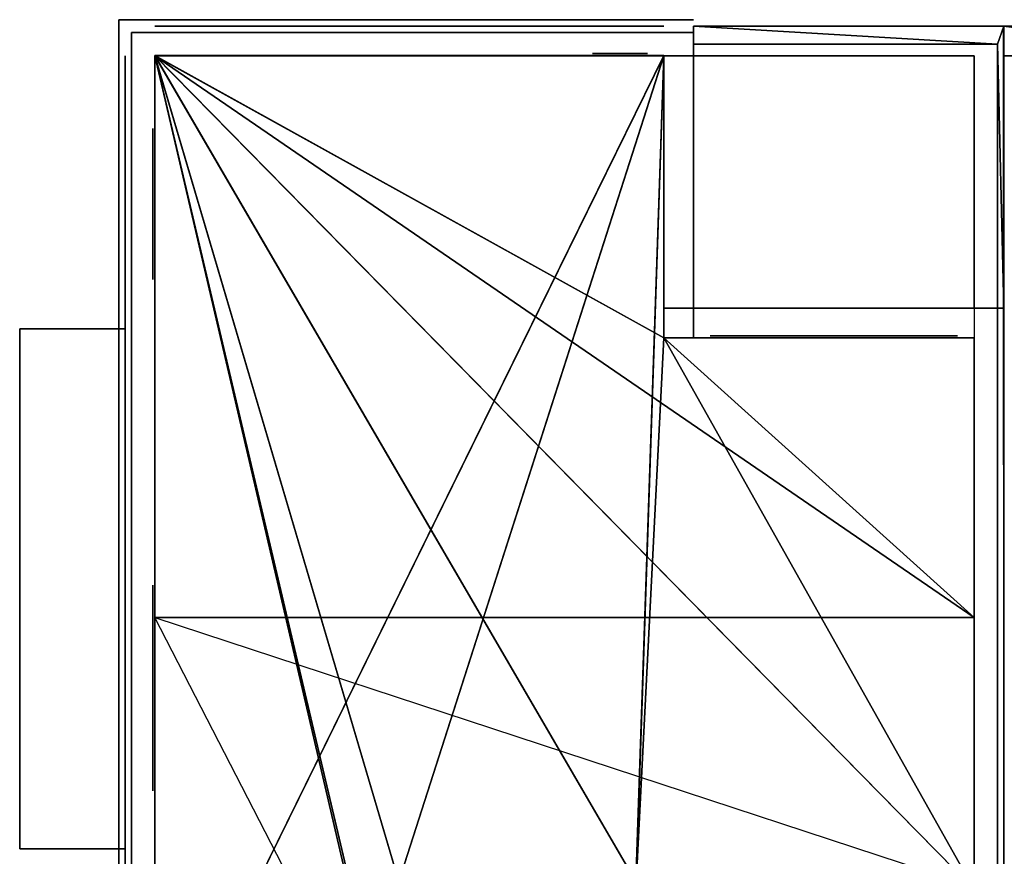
# Model space of a CAD drawing. Header units: metres. Extents: x -20 to 119, y -26 to 25.
# Tile 12 of 18: x -6 to 5, y 15 to 25. Entities that reach past the tile are written whole.
import ezdxf

# ---------------------------------------------------------------- set-up
doc = ezdxf.new("R2010")
doc.units = ezdxf.units.M

msp = doc.modelspace()

# ---------------------------------------------------------------- linework, layer by layer
at = {"layer": 'Building Shading', "color": 195}
for points in [[(-5.27875, 25.2861, 16.2), (-5.27875, 25.2861, 17.2), (1.52585, 25.2861, 17.2), (1.52585, 25.2861, 16.2)], [(1.52585, 25.2861, 16.2), (1.52585, 25.2861, 17.2), (-5.27875, 25.2861, 17.2), (-5.27875, 25.2861, 16.2)], [(-5.27875, -25.2861, 16.2), (-5.27875, -25.2861, 17.2), (-5.27875, 25.2861, 17.2), (-5.27875, 25.2861, 16.2)], [(-5.27875, 25.2861, 16.2), (-5.27875, 25.2861, 17.2), (-5.27875, -25.2861, 17.2), (-5.27875, -25.2861, 16.2)], [(5.12785, 24.9951, 0.655), (1.52585, 25.2111, 0.655), (5.20385, 25.2111, 0.655)], [(5.20385, 25.2111, 0.655), (1.52585, 25.2111, 0.655), (5.12785, 24.9951, 0.655)], [(1.52585, 24.9951, 0.655), (1.52585, 25.2111, 0.655), (5.12785, 24.9951, 0.655)], [(5.12785, 24.9951, 0.655), (1.52585, 25.2111, 0.655), (1.52585, 24.9951, 0.655)], [(5.12785, 24.9951, 1), (1.52585, 25.2111, 1), (5.20385, 25.2111, 1)], [(5.20385, 25.2111, 1), (1.52585, 25.2111, 1), (5.12785, 24.9951, 1)], [(1.52585, 24.9951, 1), (1.52585, 25.2111, 1), (5.12785, 24.9951, 1)], [(5.12785, 24.9951, 1), (1.52585, 25.2111, 1), (1.52585, 24.9951, 1)], [(5.20385, 25.2111, 3.715), (1.52585, 25.2111, 3.715), (1.52585, 21.8697, 3.715), (5.20385, 21.8697, 3.715)], [(5.20385, 21.8697, 3.715), (1.52585, 21.8697, 3.715), (1.52585, 25.2111, 3.715), (5.20385, 25.2111, 3.715)], [(5.20385, 25.2111, 4), (1.52585, 25.2111, 4), (1.52585, 21.8697, 4), (5.20385, 21.8697, 4)], [(5.20385, 21.8697, 4), (1.52585, 21.8697, 4), (1.52585, 25.2111, 4), (5.20385, 25.2111, 4)], [(5.20385, 21.8697, 6.99), (5.20385, 25.2111, 6.99), (1.52585, 25.2111, 6.99), (1.52585, 21.8697, 6.99)], [(1.52585, 21.8697, 6.99), (1.52585, 25.2111, 6.99), (5.20385, 25.2111, 6.99), (5.20385, 21.8697, 6.99)], [(5.20385, 21.8697, 7), (5.20385, 25.2111, 7), (1.52585, 25.2111, 7), (1.52585, 21.8697, 7)], [(1.52585, 21.8697, 7), (1.52585, 25.2111, 7), (5.20385, 25.2111, 7), (5.20385, 21.8697, 7)], [(5.20385, 21.8697, 9.99), (5.20385, 25.2111, 9.99), (1.52585, 25.2111, 9.99), (1.52585, 21.8697, 9.99)], [(1.52585, 21.8697, 9.99), (1.52585, 25.2111, 9.99), (5.20385, 25.2111, 9.99), (5.20385, 21.8697, 9.99)], [(5.20385, 21.8697, 10), (5.20385, 25.2111, 10), (1.52585, 25.2111, 10), (1.52585, 21.8697, 10)], [(1.52585, 21.8697, 10), (1.52585, 25.2111, 10), (5.20385, 25.2111, 10), (5.20385, 21.8697, 10)], [(5.20385, 21.8697, 12.99), (5.20385, 25.2111, 12.99), (1.52585, 25.2111, 12.99), (1.52585, 21.8697, 12.99)], [(1.52585, 21.8697, 12.99), (1.52585, 25.2111, 12.99), (5.20385, 25.2111, 12.99), (5.20385, 21.8697, 12.99)], [(5.20385, 21.8697, 13), (5.20385, 25.2111, 13), (1.52585, 25.2111, 13), (1.52585, 21.8697, 13)], [(1.52585, 21.8697, 13), (1.52585, 25.2111, 13), (5.20385, 25.2111, 13), (5.20385, 21.8697, 13)], [(5.20385, 25.2111, 16.19), (1.52585, 25.2111, 16.19), (1.52585, 21.8697, 16.19), (5.20385, 21.8697, 16.19)], [(5.20385, 21.8697, 16.19), (1.52585, 21.8697, 16.19), (1.52585, 25.2111, 16.19), (5.20385, 25.2111, 16.19)], [(5.20385, 25.2111, 16.2), (1.52585, 25.2111, 16.2), (1.52585, 21.8697, 16.2), (5.20385, 21.8697, 16.2)], [(5.20385, 21.8697, 16.2), (1.52585, 21.8697, 16.2), (1.52585, 25.2111, 16.2), (5.20385, 25.2111, 16.2)], [(5.20385, 21.8696, 0.655), (5.12785, 24.9951, 0.655), (5.20385, 25.2111, 0.655)], [(5.20385, 25.2111, 0.655), (5.12785, 24.9951, 0.655), (5.20385, 21.8696, 0.655)], [(5.20385, 21.8696, 1), (5.12785, 24.9951, 1), (5.20385, 25.2111, 1)], [(5.20385, 25.2111, 1), (5.12785, 24.9951, 1), (5.20385, 21.8696, 1)], [(5.19847, 25.2112), (90.3209, 25.2112), (86.8367, 14.8125)], [(86.8367, 14.8125), (90.3209, 25.2112), (5.19847, 25.2112)], [(86.8367, 14.8125), (5.20375, 14.8125), (5.19847, 25.2112)], [(5.19847, 25.2112), (5.20375, 14.8125), (86.8367, 14.8125)], [(5.19847, 25.2112, 16.2), (90.3209, 25.2112, 16.2), (86.8367, 14.8125, 16.2)], [(86.8367, 14.8125, 16.2), (90.3209, 25.2112, 16.2), (5.19847, 25.2112, 16.2)], [(86.8367, 14.8125, 16.2), (5.20375, 14.8125, 16.2), (5.19847, 25.2112, 16.2)], [(5.19847, 25.2112, 16.2), (5.20375, 14.8125, 16.2), (86.8367, 14.8125, 16.2)], [(5.20375, 14.8125), (5.20375, 14.8125, 16.2), (5.19847, 25.2111, 16.2), (5.19847, 25.2111)], [(5.19847, 25.2111), (5.19847, 25.2111, 16.2), (5.20375, 14.8125, 16.2), (5.20375, 14.8125)], [(5.19847, 25.2111), (5.19847, 25.2111, 16.2), (90.3209, 25.2111, 16.2), (90.3209, 25.2111)], [(90.3209, 25.2111), (90.3209, 25.2111, 16.2), (5.19847, 25.2111, 16.2), (5.19847, 25.2111)], [(-5.12875, 25.1362, 16.2), (-5.12875, 25.1362, 17.2), (1.52585, 25.1362, 17.2), (1.52585, 25.1362, 16.2)], [(1.52585, 25.1362, 16.2), (1.52585, 25.1362, 17.2), (-5.12875, 25.1362, 17.2), (-5.12875, 25.1362, 16.2)], [(-5.12875, -25.1362, 16.2), (-5.12875, -25.1362, 17.2), (-5.12875, 25.1362, 17.2), (-5.12875, 25.1362, 16.2)], [(-5.12875, 25.1362, 16.2), (-5.12875, 25.1362, 17.2), (-5.12875, -25.1362, 17.2), (-5.12875, -25.1362, 16.2)], [(5.20385, 21.8696, 0.655), (5.12785, 21.8696, 0.655), (5.12785, 24.9951, 0.655)], [(5.12785, 24.9951, 0.655), (5.12785, 21.8696, 0.655), (5.20385, 21.8696, 0.655)], [(5.20385, 21.8696, 1), (5.12785, 21.8696, 1), (5.12785, 24.9951, 1)], [(5.12785, 24.9951, 1), (5.12785, 21.8696, 1), (5.20385, 21.8696, 1)], [(10.8224, -24.8604, -0.01), (10.8224, 24.8602, -0.01), (5.20385, 24.8602, -0.01), (5.20385, -24.8604, -0.01)], [(5.20385, -24.8604, -0.01), (5.20385, 24.8602, -0.01), (10.8224, 24.8602, -0.01), (10.8224, -24.8604, -0.01)], [(10.8224, -24.8604), (10.8224, 24.8602), (5.20385, 24.8602), (5.20385, -24.8604)], [(5.20385, -24.8604), (5.20385, 24.8602), (10.8224, 24.8602), (10.8224, -24.8604)], [(-5.20365, 15.4711, 3.99), (-5.20365, 21.6257, 3.99), (-6.45465, 21.6257, 3.99), (-6.45465, 15.4711, 3.99)], [(-6.45465, 15.4711, 3.99), (-6.45465, 21.6257, 3.99), (-5.20365, 21.6257, 3.99), (-5.20365, 15.4711, 3.99)], [(-5.20365, 15.4711, 4), (-5.20365, 21.6257, 4), (-6.45465, 21.6257, 4), (-6.45465, 15.4711, 4)], [(-6.45465, 15.4711, 4), (-6.45465, 21.6257, 4), (-5.20365, 21.6257, 4), (-5.20365, 15.4711, 4)], [(-5.20365, 21.6257, 6.99), (-6.45465, 21.6257, 6.99), (-6.45465, 15.4711, 6.99), (-5.20365, 15.4711, 6.99)], [(-5.20365, 15.4711, 6.99), (-6.45465, 15.4711, 6.99), (-6.45465, 21.6257, 6.99), (-5.20365, 21.6257, 6.99)], [(-5.20365, 21.6257, 7), (-6.45465, 21.6257, 7), (-6.45465, 15.4711, 7), (-5.20365, 15.4711, 7)], [(-5.20365, 15.4711, 7), (-6.45465, 15.4711, 7), (-6.45465, 21.6257, 7), (-5.20365, 21.6257, 7)], [(-5.20365, 21.6257, 9.99), (-6.45465, 21.6257, 9.99), (-6.45465, 15.4711, 9.99), (-5.20365, 15.4711, 9.99)], [(-5.20365, 15.4711, 9.99), (-6.45465, 15.4711, 9.99), (-6.45465, 21.6257, 9.99), (-5.20365, 21.6257, 9.99)], [(-5.20365, 21.6257, 10), (-6.45465, 21.6257, 10), (-6.45465, 15.4711, 10), (-5.20365, 15.4711, 10)], [(-5.20365, 15.4711, 10), (-6.45465, 15.4711, 10), (-6.45465, 21.6257, 10), (-5.20365, 21.6257, 10)], [(-5.20365, 21.6257, 12.99), (-6.45465, 21.6257, 12.99), (-6.45465, 15.4711, 12.99), (-5.20365, 15.4711, 12.99)], [(-5.20365, 15.4711, 12.99), (-6.45465, 15.4711, 12.99), (-6.45465, 21.6257, 12.99), (-5.20365, 21.6257, 12.99)], [(-5.20365, 21.6257, 13), (-6.45465, 21.6257, 13), (-6.45465, 15.4711, 13), (-5.20365, 15.4711, 13)], [(-5.20365, 15.4711, 13), (-6.45465, 15.4711, 13), (-6.45465, 21.6257, 13), (-5.20365, 21.6257, 13)], [(-5.27865, 15.4711, 16.19), (-5.27865, 21.6257, 16.19), (-6.45465, 21.6257, 16.19), (-6.45465, 15.4711, 16.19)], [(-6.45465, 15.4711, 16.19), (-6.45465, 21.6257, 16.19), (-5.27865, 21.6257, 16.19), (-5.27865, 15.4711, 16.19)], [(-5.27865, 15.4711, 16.2), (-5.27865, 21.6257, 16.2), (-6.45465, 21.6257, 16.2), (-6.45465, 15.4711, 16.2)], [(-6.45465, 15.4711, 16.2), (-6.45465, 21.6257, 16.2), (-5.27865, 21.6257, 16.2), (-5.27865, 15.4711, 16.2)], [(-5.20375, 15.471, 4), (-5.20375, 15.471, 7), (-6.45465, 15.471, 7), (-6.45465, 15.471, 4)], [(-6.45465, 15.471, 4), (-6.45465, 15.471, 7), (-5.20375, 15.471, 7), (-5.20375, 15.471, 4)], [(-5.20375, 15.471, 7), (-5.20375, 15.471, 10), (-6.45465, 15.471, 10), (-6.45465, 15.471, 7)], [(-6.45465, 15.471, 7), (-6.45465, 15.471, 10), (-5.20375, 15.471, 10), (-5.20375, 15.471, 7)], [(-5.20375, 15.471, 10), (-5.20375, 15.471, 13), (-6.45465, 15.471, 13), (-6.45465, 15.471, 10)], [(-6.45465, 15.471, 10), (-6.45465, 15.471, 13), (-5.20375, 15.471, 13), (-5.20375, 15.471, 10)], [(-5.20375, 15.471, 13), (-5.20375, 15.471, 16.2), (-6.45465, 15.471, 16.2), (-6.45465, 15.471, 13)], [(-6.45465, 15.471, 13), (-6.45465, 15.471, 16.2), (-5.20375, 15.471, 16.2), (-5.20375, 15.471, 13)]]:
    msp.add_3dface(points, dxfattribs=at)
at = {"layer": 'Z03_P03_E01', "color": 43}
for points in [[(1.17485, 25.2111, 3.715), (1.17485, 25.2111, 1), (-4.85275, 25.2111, 1), (-4.85275, 25.2111, 3.715)], [(-5.20375, 24.8602, 3.715), (-5.20375, 24.8602, 1), (-5.20375, 12.4587, 1), (-5.20375, 12.4587, 3.715)], [(1.52585, 21.5186, 3.715), (1.52585, 21.5186, 1), (1.52585, 24.8602, 1), (1.52585, 24.8602, 3.715)], [(4.85275, 21.8696, 3.715), (4.85275, 21.8696, 1), (1.17485, 21.8696, 1), (1.17485, 21.8696, 3.715)], [(5.20375, 14.9878, 3.715), (5.20375, 14.9878, 1), (5.20375, 21.5186, 1), (5.20375, 21.5186, 3.715)]]:
    msp.add_3dface(points, dxfattribs=at)
at = {"layer": 'Z03_P03_E01', "color": 8}
for points in [[(-1.96419, 12.4589, 1), (-4.85269, 12.4589, 1), (-4.85269, 24.8604, 1)], [(-4.85269, 24.8604, 1), (1.17481, 24.8604, 1), (1.17481, 21.5189, 1)], [(-4.85269, 24.8604, 1), (1.17481, 21.5189, 1), (4.85281, 14.9879, 1)], [(-4.85269, 24.8604, 1), (4.85281, 14.9879, 1), (0.84481, 15.0834, 1)], [(-4.85269, 24.8604, 1), (0.84481, 15.0834, 1), (-1.96419, 15.0834, 1)], [(-1.96419, 12.4589, 1), (-4.85269, 24.8604, 1), (-1.96419, 15.0834, 1)], [(1.17481, 21.5189, 1), (4.85281, 21.5189, 1), (4.85281, 14.9879, 1)]]:
    msp.add_3dface(points, dxfattribs=at)
at = {"layer": 'Z03_P03_E01', "color": 15}
for points in [[(-4.85251, 24.8602, 3.715), (-4.85251, 12.5962, 3.715), (-1.96401, 12.5962, 3.715)], [(-4.85251, 24.8602, 3.715), (-1.96401, 12.5962, 3.715), (-1.96401, 15.0832, 3.715)], [(-4.85251, 24.8602, 3.715), (-1.96401, 15.0832, 3.715), (0.84499, 15.0832, 3.715)], [(-4.85251, 24.8602, 3.715), (0.84499, 15.0832, 3.715), (4.85299, 14.9877, 3.715)], [(-4.85251, 24.8602, 3.715), (4.85299, 14.9877, 3.715), (1.17499, 21.5187, 3.715)], [(-4.85251, 24.8602, 3.715), (1.17499, 21.5187, 3.715), (1.17499, 24.8602, 3.715)], [(4.85299, 14.9877, 3.715), (4.85299, 21.5187, 3.715), (1.17499, 21.5187, 3.715)]]:
    msp.add_3dface(points, dxfattribs=at)
at = {"layer": 'Z03_P03_E01', "color": 143}
for points in [[(0.98167, 24.8851, 3.628), (0.98167, 24.8851, 2.072), (0.33566, 24.8851, 2.072), (0.33566, 24.8851, 3.628)], [(-4.87775, 23.9462, 3.578), (-4.87775, 23.9462, 2.122), (-4.87775, 22.2102, 2.122), (-4.87775, 22.2102, 3.578)], [(4.65375, 21.5435, 3.501), (4.65375, 21.5435, 1.199), (1.73177, 21.5435, 1.199), (1.73177, 21.5435, 3.501)], [(-4.87775, 18.5931, 3.516), (-4.87775, 18.5931, 1.184), (-4.87775, 16.1611, 1.184), (-4.87775, 16.1611, 3.516)]]:
    msp.add_3dface(points, dxfattribs=at)
at = {"layer": 'Z05_P04_E01', "color": 43}
for points in [[(1.17485, 25.2111, 6.715), (1.17485, 25.2111, 4), (-4.85275, 25.2111, 4), (-4.85275, 25.2111, 6.715)], [(-5.20375, 24.8602, 6.715), (-5.20375, 24.8602, 4), (-5.20375, 15.411, 4), (-5.20375, 15.411, 6.715)], [(1.52585, 21.5186, 6.715), (1.52585, 21.5186, 4), (1.52585, 24.8602, 4), (1.52585, 24.8602, 6.715)], [(4.85275, 21.8696, 6.715), (4.85275, 21.8696, 4), (1.17485, 21.8696, 4), (1.17485, 21.8696, 6.715)], [(5.20375, 14.9878, 6.715), (5.20375, 14.9878, 4), (5.20375, 21.5186, 4), (5.20375, 21.5186, 6.715)], [(-5.20375, 15.411, 6.715), (-5.20375, 15.411, 4), (-5.20375, 12.5961, 4), (-5.20375, 12.5961, 6.715)]]:
    msp.add_3dface(points, dxfattribs=at)
at = {"layer": 'Z05_P04_E01', "color": 15}
for points in [[(-4.85269, 24.8604, 6.715), (-4.85269, 12.5964, 6.715), (-1.96419, 12.5964, 6.715)], [(-4.85269, 24.8604, 6.715), (-1.96419, 12.5964, 6.715), (-1.96419, 15.0834, 6.715)], [(-4.85269, 24.8604, 6.715), (-1.96419, 15.0834, 6.715), (0.84481, 15.0834, 6.715)], [(-4.85269, 24.8604, 6.715), (0.84481, 15.0834, 6.715), (4.85281, 14.9879, 6.715)], [(-4.85269, 24.8604, 6.715), (4.85281, 14.9879, 6.715), (1.17481, 21.5189, 6.715)], [(-4.85269, 24.8604, 6.715), (1.17481, 21.5189, 6.715), (1.17481, 24.8604, 6.715)], [(4.85281, 14.9879, 6.715), (4.85281, 21.5189, 6.715), (1.17481, 21.5189, 6.715)]]:
    msp.add_3dface(points, dxfattribs=at)
at = {"layer": 'Z05_P04_E01', "color": 8}
for points in [[(1.17499, 24.8602, 3.715), (-1.96401, 15.0832, 3.715), (-4.85251, 12.5962, 3.715)], [(1.17499, 24.8602, 3.715), (-4.85251, 12.5962, 3.715), (-4.85251, 24.8602, 3.715)], [(1.17499, 24.8602, 3.715), (0.84499, 15.0832, 3.715), (-1.96401, 15.0832, 3.715)], [(1.17499, 24.8602, 3.715), (1.17499, 21.5187, 3.715), (0.84499, 14.9877, 3.715)], [(1.17499, 24.8602, 3.715), (0.84499, 14.9877, 3.715), (0.84499, 15.0832, 3.715)], [(1.17499, 21.5187, 3.715), (4.85299, 14.9877, 3.715), (0.84499, 14.9877, 3.715)], [(1.17499, 21.5187, 3.715), (4.85299, 21.5187, 3.715), (4.85299, 14.9877, 3.715)]]:
    msp.add_3dface(points, dxfattribs=at)
at = {"layer": 'Z05_P04_E01', "color": 143}
for points in [[(0.97617, 24.8851, 6.628), (0.97617, 24.8851, 5.072), (0.33017, 24.8851, 5.072), (0.33017, 24.8851, 6.628)], [(-4.87775, 23.9967, 6.578), (-4.87775, 23.9967, 5.122), (-4.87775, 22.2607, 5.122), (-4.87775, 22.2607, 6.578)], [(4.64725, 21.5435, 6.501), (4.64725, 21.5435, 4.199), (1.72525, 21.5435, 4.199), (1.72525, 21.5435, 6.501)], [(-4.87775, 18.5869, 6.516), (-4.87775, 18.5869, 4.184), (-4.87775, 16.1549, 4.184), (-4.87775, 16.1549, 6.516)]]:
    msp.add_3dface(points, dxfattribs=at)
at = {"layer": 'Z09_P05_E01', "color": 43}
for points in [[(1.17485, 25.2111, 9.715), (1.17485, 25.2111, 7), (-4.85275, 25.2111, 7), (-4.85275, 25.2111, 9.715)], [(-5.20375, 24.8602, 9.715), (-5.20375, 24.8602, 7), (-5.20375, 15.411, 7), (-5.20375, 15.411, 9.715)], [(1.52585, 21.5186, 9.715), (1.52585, 21.5186, 7), (1.52585, 24.8602, 7), (1.52585, 24.8602, 9.715)], [(4.85275, 21.8696, 9.715), (4.85275, 21.8696, 7), (1.17485, 21.8696, 7), (1.17485, 21.8696, 9.715)], [(5.20375, 14.9878, 9.715), (5.20375, 14.9878, 7), (5.20375, 21.5186, 7), (5.20375, 21.5186, 9.715)], [(-5.20375, 15.411, 9.715), (-5.20375, 15.411, 7), (-5.20375, 12.5961, 7), (-5.20375, 12.5961, 9.715)]]:
    msp.add_3dface(points, dxfattribs=at)
at = {"layer": 'Z09_P05_E01', "color": 8}
for points in [[(1.17481, 24.8604, 6.715), (-1.96419, 15.0834, 6.715), (-4.85269, 12.5964, 6.715)], [(1.17481, 24.8604, 6.715), (-4.85269, 12.5964, 6.715), (-4.85269, 24.8604, 6.715)], [(1.17481, 24.8604, 6.715), (0.84481, 15.0834, 6.715), (-1.96419, 15.0834, 6.715)], [(1.17481, 24.8604, 6.715), (1.17481, 21.5189, 6.715), (0.84481, 14.9879, 6.715)], [(1.17481, 24.8604, 6.715), (0.84481, 14.9879, 6.715), (0.84481, 15.0834, 6.715)], [(1.17481, 21.5189, 6.715), (4.85281, 14.9879, 6.715), (0.84481, 14.9879, 6.715)], [(1.17481, 21.5189, 6.715), (4.85281, 21.5189, 6.715), (4.85281, 14.9879, 6.715)]]:
    msp.add_3dface(points, dxfattribs=at)
at = {"layer": 'Z09_P05_E01', "color": 15}
for points in [[(-4.85269, 24.8604, 9.715), (-4.85269, 12.5964, 9.715), (-1.96419, 12.5964, 9.715)], [(-4.85269, 24.8604, 9.715), (-1.96419, 12.5964, 9.715), (-1.96419, 15.0834, 9.715)], [(-4.85269, 24.8604, 9.715), (-1.96419, 15.0834, 9.715), (0.84481, 15.0834, 9.715)], [(-4.85269, 24.8604, 9.715), (0.84481, 15.0834, 9.715), (4.85281, 14.9879, 9.715)], [(-4.85269, 24.8604, 9.715), (4.85281, 14.9879, 9.715), (1.17481, 21.5189, 9.715)], [(-4.85269, 24.8604, 9.715), (1.17481, 21.5189, 9.715), (1.17481, 24.8604, 9.715)], [(4.85281, 14.9879, 9.715), (4.85281, 21.5189, 9.715), (1.17481, 21.5189, 9.715)]]:
    msp.add_3dface(points, dxfattribs=at)
at = {"layer": 'Z09_P05_E01', "color": 143}
for points in [[(0.97617, 24.8851, 9.628), (0.97617, 24.8851, 8.072), (0.33017, 24.8851, 8.072), (0.33017, 24.8851, 9.628)], [(-4.87775, 23.9967, 9.578), (-4.87775, 23.9967, 8.122), (-4.87775, 22.2607, 8.122), (-4.87775, 22.2607, 9.578)], [(4.65375, 21.5435, 9.501), (4.65375, 21.5435, 7.199), (1.73667, 21.5435, 7.199), (1.73667, 21.5435, 9.501)], [(-4.87775, 18.5869, 9.516), (-4.87775, 18.5869, 7.184), (-4.87775, 16.1549, 7.184), (-4.87775, 16.1549, 9.516)]]:
    msp.add_3dface(points, dxfattribs=at)
at = {"layer": 'Z13_P06_E01', "color": 43}
for points in [[(1.17485, 25.2111, 12.715), (1.17485, 25.2111, 10), (-4.85275, 25.2111, 10), (-4.85275, 25.2111, 12.715)], [(-5.20375, 24.8602, 12.715), (-5.20375, 24.8602, 10), (-5.20375, 15.411, 10), (-5.20375, 15.411, 12.715)], [(1.52585, 21.5186, 12.715), (1.52585, 21.5186, 10), (1.52585, 24.8602, 10), (1.52585, 24.8602, 12.715)], [(4.85275, 21.8696, 12.715), (4.85275, 21.8696, 10), (1.17485, 21.8696, 10), (1.17485, 21.8696, 12.715)], [(5.20375, 14.9878, 12.715), (5.20375, 14.9878, 10), (5.20375, 21.5186, 10), (5.20375, 21.5186, 12.715)], [(-5.20375, 15.411, 12.715), (-5.20375, 15.411, 10), (-5.20375, 12.5961, 10), (-5.20375, 12.5961, 12.715)]]:
    msp.add_3dface(points, dxfattribs=at)
at = {"layer": 'Z13_P06_E01', "color": 8}
for points in [[(1.17481, 24.8604, 9.715), (-1.96419, 15.0834, 9.715), (-4.85269, 12.5964, 9.715)], [(1.17481, 24.8604, 9.715), (-4.85269, 12.5964, 9.715), (-4.85269, 24.8604, 9.715)], [(1.17481, 24.8604, 9.715), (0.84481, 15.0834, 9.715), (-1.96419, 15.0834, 9.715)], [(1.17481, 24.8604, 9.715), (1.17481, 21.5189, 9.715), (0.84481, 14.9879, 9.715)], [(1.17481, 24.8604, 9.715), (0.84481, 14.9879, 9.715), (0.84481, 15.0834, 9.715)], [(1.17481, 21.5189, 9.715), (4.85281, 14.9879, 9.715), (0.84481, 14.9879, 9.715)], [(1.17481, 21.5189, 9.715), (4.85281, 21.5189, 9.715), (4.85281, 14.9879, 9.715)]]:
    msp.add_3dface(points, dxfattribs=at)
at = {"layer": 'Z13_P06_E01', "color": 15}
for points in [[(-4.85269, 24.8604, 12.715), (-4.85269, 12.5964, 12.715), (-1.96419, 12.5964, 12.715)], [(-4.85269, 24.8604, 12.715), (-1.96419, 12.5964, 12.715), (-1.96419, 15.0834, 12.715)], [(-4.85269, 24.8604, 12.715), (-1.96419, 15.0834, 12.715), (0.84481, 15.0834, 12.715)], [(-4.85269, 24.8604, 12.715), (0.84481, 15.0834, 12.715), (4.85281, 14.9879, 12.715)], [(-4.85269, 24.8604, 12.715), (4.85281, 14.9879, 12.715), (1.17481, 21.5189, 12.715)], [(-4.85269, 24.8604, 12.715), (1.17481, 21.5189, 12.715), (1.17481, 24.8604, 12.715)], [(4.85281, 14.9879, 12.715), (4.85281, 21.5189, 12.715), (1.17481, 21.5189, 12.715)]]:
    msp.add_3dface(points, dxfattribs=at)
at = {"layer": 'Z13_P06_E01', "color": 143}
for points in [[(0.97617, 24.8851, 12.628), (0.97617, 24.8851, 11.072), (0.33017, 24.8851, 11.072), (0.33017, 24.8851, 12.628)], [(-4.87775, 23.9967, 12.578), (-4.87775, 23.9967, 11.122), (-4.87775, 22.2607, 11.122), (-4.87775, 22.2607, 12.578)], [(4.65375, 21.5435, 12.501), (4.65375, 21.5435, 10.199), (1.73667, 21.5435, 10.199), (1.73667, 21.5435, 12.501)], [(-4.87775, 18.5869, 12.516), (-4.87775, 18.5869, 10.184), (-4.87775, 16.1549, 10.184), (-4.87775, 16.1549, 12.516)]]:
    msp.add_3dface(points, dxfattribs=at)
at = {"layer": 'Z17_P07_E01', "color": 43}
for points in [[(1.17485, 25.2111, 15.881), (1.17485, 25.2111, 13), (-4.85275, 25.2111, 13), (-4.85275, 25.2111, 15.881)], [(-5.20375, 24.8602, 15.881), (-5.20375, 24.8602, 13), (-5.20375, 15.411, 13)], [(-5.20375, 24.8602, 15.881), (-5.20375, 15.411, 13), (-5.20375, 15.411, 15.855)], [(-5.20375, 24.8602, 15.881), (-5.20375, 15.411, 15.855), (-5.20375, 18.209, 15.881)], [(1.52585, 21.5186, 15.881), (1.52585, 21.5186, 13), (1.52585, 24.8602, 13), (1.52585, 24.8602, 15.881)], [(4.85275, 21.8696, 15.881), (4.85275, 21.8696, 13), (1.17485, 21.8696, 13), (1.17485, 21.8696, 15.881)], [(5.20375, 14.9878, 15.855), (5.20375, 14.9878, 13), (5.20375, 21.5186, 13), (5.20375, 21.5186, 15.881)], [(-5.20375, 15.411, 15.855), (-5.20375, 15.411, 13), (-5.20375, 12.5961, 13), (-5.20375, 12.5961, 15.855)]]:
    msp.add_3dface(points, dxfattribs=at)
at = {"layer": 'Z17_P07_E01', "color": 8}
for points in [[(1.17481, 24.8604, 12.715), (-1.96419, 15.0834, 12.715), (-4.85269, 12.5964, 12.715)], [(1.17481, 24.8604, 12.715), (-4.85269, 12.5964, 12.715), (-4.85269, 24.8604, 12.715)], [(1.17481, 24.8604, 12.715), (0.84481, 15.0834, 12.715), (-1.96419, 15.0834, 12.715)], [(1.17481, 24.8604, 12.715), (1.17481, 21.5189, 12.715), (0.84481, 14.9879, 12.715)], [(1.17481, 24.8604, 12.715), (0.84481, 14.9879, 12.715), (0.84481, 15.0834, 12.715)], [(1.17481, 21.5189, 12.715), (4.85281, 14.9879, 12.715), (0.84481, 14.9879, 12.715)], [(1.17481, 21.5189, 12.715), (4.85281, 21.5189, 12.715), (4.85281, 14.9879, 12.715)]]:
    msp.add_3dface(points, dxfattribs=at)
at = {"layer": 'Z17_P07_E01', "color": 15}
for points in [[(-4.85265, 24.8601, 16.2), (-4.85265, 18.2091, 16.2), (4.85285, 18.2091, 16.2)], [(-4.85265, 24.8601, 16.2), (4.85285, 18.2091, 16.2), (1.17485, 21.5186, 16.2)], [(-4.85265, 24.8601, 16.2), (1.17485, 21.5186, 16.2), (1.17485, 24.8601, 16.2)], [(4.85285, 18.2091, 16.2), (4.85285, 21.5186, 16.2), (1.17485, 21.5186, 16.2)], [(-4.85265, 18.2092, 16.2), (-4.85265, 12.5962, 16.2), (-1.96415, 12.5962, 16.2)], [(4.85285, 15.0192, 16.2), (4.85285, 18.2092, 16.2), (-4.85265, 18.2092, 16.2)]]:
    msp.add_3dface(points, dxfattribs=at)
at = {"layer": 'Z17_P07_E01', "color": 143}
for points in [[(0.97617, 24.8851, 15.628), (0.97617, 24.8851, 14.072), (0.33017, 24.8851, 14.072), (0.33017, 24.8851, 15.628)], [(-4.87775, 23.9967, 15.578), (-4.87775, 23.9967, 14.122), (-4.87775, 22.2607, 14.122), (-4.87775, 22.2607, 15.578)], [(4.65375, 21.5435, 15.501), (4.65375, 21.5435, 13.199), (1.73667, 21.5435, 13.199), (1.73667, 21.5435, 15.501)], [(-4.87775, 18.5869, 15.516), (-4.87775, 18.5869, 13.184), (-4.87775, 16.1549, 13.184), (-4.87775, 16.1549, 15.516)]]:
    msp.add_3dface(points, dxfattribs=at)
at = {"layer": 'Z25_SOTANO', "color": 43}
for points in [[(-4.85275, 24.8602, 0.716), (-4.85275, 24.8602, -2.75), (-4.85275, -24.8602, -2.75)], [(-4.85275, 24.8602, 0.716), (-4.85275, -24.8602, -2.75), (-4.85275, 7.36522, -0.284)], [(-4.85275, 24.8602, 0.716), (-4.85275, 7.36522, -0.284), (-4.85275, 12.4587, 0.655)], [(-4.85275, 24.8602, 0.716), (-4.85275, 12.4587, 0.655), (-4.85275, 12.4587, 0.716)], [(4.85275, 24.8602, 0.655), (4.85275, 24.8602, -2.75), (-4.85275, 24.8602, -2.75)], [(-4.85275, 24.8602, -2.75), (-4.85275, 24.8602, 0.716), (1.52585, 24.8602, 0.716)], [(-4.85275, 24.8602, -2.75), (1.52585, 24.8602, 0.716), (1.52585, 24.8602, 0.655)], [(4.85275, 24.8602, 0.655), (-4.85275, 24.8602, -2.75), (1.52585, 24.8602, 0.655)], [(5.12775, -24.8603, -0.01), (5.12775, -24.8603, -2.75), (5.12775, 24.8602, -2.75)], [(5.12775, 24.8602, -2.75), (5.12775, 24.8602, -0.01), (5.12775, 7.36525, -0.01)], [(5.12775, 24.8602, -2.75), (5.12775, 7.36525, -0.01), (5.12775, 7.36525, -0.284)], [(5.12775, 24.8602, -2.75), (5.12775, 7.36525, -0.284), (5.12775, -7.36565, -0.284)], [(5.12775, -24.8603, -0.01), (5.12775, 24.8602, -2.75), (5.12775, -7.36565, -0.284)], [(5.20375, 21.8696, 0.655), (5.20375, 21.8696), (5.20375, 24.8602), (5.20375, 24.8602, 0.655)], [(5.20375, 21.5186, 0.716), (5.20375, 21.5186), (5.20375, 21.8696), (5.20375, 21.8696, 0.716)], [(5.20375, 7.36525, 0.655), (5.20375, 7.36525), (5.20375, 21.5186)], [(5.20375, 21.5186), (5.20375, 21.5186, 0.716), (5.20375, 10.2027, 0.716)], [(5.20375, 21.5186), (5.20375, 10.2027, 0.716), (5.20375, 10.1188, 0.655)], [(5.20375, 7.36525, 0.655), (5.20375, 21.5186), (5.20375, 10.1188, 0.655)]]:
    msp.add_3dface(points, dxfattribs=at)
at = {"layer": 'Z25_SOTANO', "color": 15}
for points in [[(1.17481, 21.5189, 1), (1.17481, 24.8604, 1), (-4.85269, 24.8604, 1)], [(4.85281, 14.9879, 1), (1.17481, 21.5189, 1), (-4.85269, 24.8604, 1)], [(-4.85269, 24.8604, 1), (-4.85269, 12.4589, 1), (-1.96419, 12.4589, 1)], [(-4.85269, 24.8604, 1), (-1.96419, 12.4589, 1), (-1.96419, 15.0834, 1)], [(-4.85269, 24.8604, 1), (-1.96419, 15.0834, 1), (0.84481, 15.0834, 1)], [(0.84481, 15.0834, 1), (4.85281, 14.9879, 1), (-4.85269, 24.8604, 1)], [(1.52585, 24.8602, 1), (1.52585, 21.8697, 1), (4.85285, 21.8697, 1), (4.85285, 24.8602, 1)], [(4.85281, 14.9879, 1), (4.85281, 21.5189, 1), (1.17481, 21.5189, 1)]]:
    msp.add_3dface(points, dxfattribs=at)
at = {"layer": 'Z25_SOTANO', "color": 8}
msp.add_3dface([(4.85288, -24.8604, -2.75), (-4.85262, -24.8604, -2.75), (-4.85262, 24.8602, -2.75), (4.85288, 24.8602, -2.75)], dxfattribs=at)

doc.saveas('drawing.dxf')
